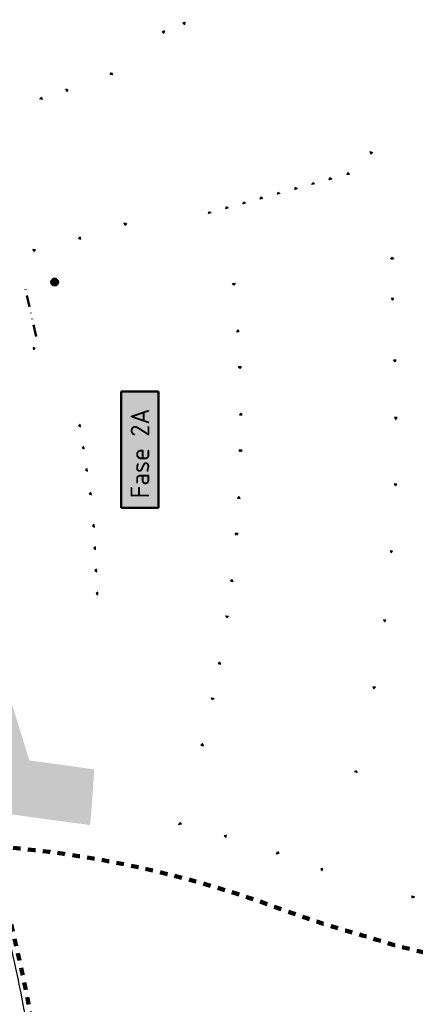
# Model space of a CAD drawing. Extents: x 168028 to 170416, y 448671 to 449636.
# Tile 15 of 32: x 168494 to 168600, y 449013 to 449277. Entities that reach past the tile are written whole.
import ezdxf

# ---------------------------------------------------------------- set-up
doc = ezdxf.new("R2010")
doc.units = 0
doc.linetypes.add('DIVIDE', pattern=[31.75, 12.7, -6.35, 0, -6.35, 0, -6.35])
doc.linetypes.add('XX-FASEGRENS', pattern=[4, 2, -2])
doc.layers.get('0').update_dxf_attribs({"lineweight": 0})
for name, color, linetype, lineweight, true_color in [('N-GV-GR-BOOM_KNELPUNT-G', 7, 'Continuous', 35, 0xff8000), ('N-RO-OG-TOPOGRAFIE_BEBOUWING_WONINGBOUW_HOOGBOUW-V', 7, 'Continuous', 18, 0xf7f7a1), ('X-XX-AL-FASEGRENS-G', 7, 'XX-FASEGRENS', 100, 0x0d33f2)]:
    doc.layers.add(name, color=color, linetype=linetype, lineweight=lineweight, true_color=true_color)
for name, color, linetype, lineweight in [('N-OI-KL-HUISAANSLUITING-G', 3, 'DIVIDE', 50), ('N-RO-OG-TOPOGRAFIE_BEBOUWING_ENTREE-S', 7, 'Continuous', 25), ('X-XX-AL-FASE-T50', 130, 'Continuous', 50), ('X-XX-AL-REFERENTIE-G', 7, 'Continuous', 25)]:
    doc.layers.add(name, color=color, linetype=linetype, lineweight=lineweight)
doc.styles.add('NLCS-ISO-ANNOTATIEF-T50', font='NLCS-ISO.ttf', dxfattribs={"height": 5})

# ---------------------------------------------------------------- blocks, each defined once
blk = doc.blocks.new('*U192')
blk.add_hatch(color=256).paths.add_polyline_path([(-0.5, 2.65), (-0.5, 3.35), (0, 3)])
blk.add_lwpolyline([(-0.5, 2.65), (-0.5, 3.35), (0, 3)], close=True)
blk = doc.blocks.new('*U194')
blk.add_hatch(color=256).paths.add_polyline_path([(-0.5, -2.65), (-0.5, -3.35), (0, -3)])
blk.add_lwpolyline([(-0.5, -2.65), (-0.5, -3.35), (0, -3)], close=True)

msp = doc.modelspace()

# ---------------------------------------------------------------- hatches: boundary and pattern name
at = {"layer": 'N-GV-GR-BOOM_KNELPUNT-G'}
h = msp.add_hatch(color=256, dxfattribs=at)
h.dxf.hatch_style = 1
edge = h.paths.add_edge_path()
edge.add_arc((168502.942, 449206.581), 1, 0, 360)
at = {"layer": 'N-RO-OG-TOPOGRAFIE_BEBOUWING_WONINGBOUW_HOOGBOUW-V'}
h = msp.add_hatch(color=256, dxfattribs=at)
h.dxf.hatch_style = 2
h.paths.add_polyline_path([(168489.522, 449099.723), (168475.195, 449095.282), (168484.682, 449064.668), (168512.45, 449060.918, 0.008978), (168513.542, 449075.87), (168496.176, 449078.252)])
h.paths.add_polyline_path([(168490.347, 449073.01), (168493.227, 449073.01), (168493.227, 449074.36), (168490.347, 449074.36)], flags=24)

# ---------------------------------------------------------------- linework, layer by layer
at = {"layer": 'N-GV-GR-BOOM_KNELPUNT-G'}
msp.add_circle((168502.942, 449206.581), 1, dxfattribs=at)
at = {"layer": 'N-OI-KL-HUISAANSLUITING-G', "ltscale": 0.25, "flags": 128}
msp.add_lwpolyline([(168498.013, 449191.981), (168494.846, 449205.817)], dxfattribs=at)
at = {"layer": 'X-XX-AL-FASEGRENS-G', "flags": 128}
msp.add_lwpolyline([(168305.364, 448776.657, -0.0264161), (168313.862, 448832.674, 0.4993136), (168313.861, 448832.675, 0.0168903), (168287.5, 448829.711, 0.0020711), (168287.919, 448826.297), (168270.411, 448825.335), (168270.082, 448831.326), (168281.205, 448831.937, -0.0064762), (168280.136, 448842.795, -0.1019899), (168450.928, 448834.955, 0.0537532), (168462.076, 448920.461, 0.0112173), (168462.072, 448938.505, 0.0492565), (168452.526, 449016.978, 0.0127235), (168447.562, 449036.834, 0.0303567), (168423.45, 449106.983, -0.0612254), (168403.214, 449180.248, -0.2437818), (168496.415, 449451.414, -0.0059834), (168500.732, 449455.432, 0.0265293), (168500.305, 449456.165, -0.1387697), (168463.14, 449574.342), (168420.204, 449576.187), (168413.795, 449577.83), (168374.35, 449581.95), (168348.51, 449582.95), (168319.591, 449584.069), (168301.202, 449583.856), (168287.552, 449585.915), (168286.307, 449586.028), (168280.429, 449586.265), (168280.749, 449589.77), (168324.681, 449587.644), (168348.661, 449586.667), (168363.649, 449586.056), (168378.637, 449585.445), (168457.334, 449582.176), (168457.766, 449588.387), (168480.158, 449587.509), (168479.911, 449581.212), (168607.31, 449576.22), (168607.444, 449581.185), (168625.545, 449580.352), (168625.315, 449575.356), (168695.816, 449572.111), (168695.724, 449568.535), (168695.392, 449562.606), (168676.568, 449227.174), (168665.298, 449021.674), (168664.252, 449001.887), (168664.291, 448984.781), (168666.159, 448951.552), (168669.931, 448931.076), (168675.698, 448910.662), (168681.684, 448894.271), (168689.941, 448876.057), (168714.338, 448831.102), (168728.219, 448787.516), (168732.245, 448760.066), (168733.122, 448750.601), (168732.786, 448737.253), (168735.071, 448735.844), (168735.236, 448735.313), (168741.261, 448731.852), (168741.393, 448731.251), (168741.621, 448730.568), (168742.04, 448729.789), (168742.674, 448728.888), (168743.139, 448728.417), (168742.832, 448720.298), (168742.01, 448719.285), (168741.155, 448717.73), (168740.509, 448692.888), (168734.966, 448692.888), (168735.224, 448710.412), (168735.244, 448716.122, 0.2163546), (168733.852, 448719.389, 0.0651182), (168728.265, 448723.309), (168726.927, 448729.38), (168724.68, 448732.931), (168482.729, 448758.18), (168480.703, 448738.631), (168470.223, 448739.411), (168470.461, 448744.858), (168471.703, 448759.33), (168319.48, 448775.144), (168316.971, 448750.602), (168311.005, 448751.129), (168313.561, 448775.775)], format="xyb", close=True, dxfattribs=at)
for points in [[(168485.017, 449057.468, 0.0280138), (168462.731, 449121.389, -0.5128273), (168691.594, 449494.932, -0.5128273)], [(168485.017, 449057.468), (168487.72, 449047.994, -0.0628768), (168503.773, 448937.959, -0.0096638), (168503.772, 448920.803, -0.0176311), (168502.063, 448889.555, -0.0018089), (168491.968, 448781.913), (168598.757, 448770.925), (168596.643, 448750.454), (168592.124, 448750.919), (168593.355, 448762.886), (168491.136, 448773.403, -0.0002234), (168489.565, 448757.466)], [(168665.538, 449026.059, -0.1299066), (168586.939, 449030.924, -0.0228095), (168563.187, 449038.534, 0.0429548), (168517.152, 449051.265, 0.0285399), (168485.64, 449055.286, 0.0285399)]]:
    msp.add_lwpolyline(points, format="xyb", dxfattribs=at)
at = {"layer": 'X-XX-AL-REFERENTIE-G', "flags": 128}
msp.add_lwpolyline([(168493.924, 448975.406, 0.0284785), (168485.885, 449024.42, 0.0127235), (168480.501, 449045.963, 0.0005111), (168480.147, 449047.235), (168485.925, 449048.85, -0.0005116), (168486.283, 449047.566, -0.0127235), (168491.742, 449025.727, -0.0183826), (168497.651, 448993.751)], format="xyb", dxfattribs=at)

# ---------------------------------------------------------------- block references
at = {"layer": 'N-RO-OG-TOPOGRAFIE_BEBOUWING_ENTREE-S'}
for name, p, rotation in [('*U194', (168540.589, 449276.885), 293.1650154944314), ('*U194', (168535.073, 449274.525), 293.1650154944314), ('*U192', (168516.813, 449265.115), 200.049829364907), ('*U194', (168505.54, 449261.001), 20.04982936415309), ('*U192', (168498.162, 449258.598), 196.1012344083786), ('*U192', (168588.666, 449238.411), 9.961440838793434), ('*U192', (168584.443, 449236.744), 105.6239709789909), ('*U192', (168575.029, 449234.111), 105.6239709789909), ('*U192', (168579.652, 449235.404), 105.6239709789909), ('*U192', (168565.784, 449231.526), 105.6239709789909), ('*U192', (168570.407, 449232.819), 105.6239709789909), ('*U192', (168556.539, 449228.94), 105.6239709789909), ('*U192', (168561.161, 449230.233), 105.6239709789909), ('*U192', (168547.293, 449226.355), 105.6239709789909), ('*U192', (168551.916, 449227.648), 105.6239709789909), ('*U192', (168523.17, 449219.444), 18.62473773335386), ('*U194', (168510.14, 449215.362), 194.707411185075), ('*U192', (168498.533, 449212.315), 14.707411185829), ('*U192', (168596.48, 449213.233), 89.99192720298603), ('*U192', (168548.02, 449205.489), 274.8835918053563), ('*U194', (168596.555, 449201.827), 272.46871477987), ('*U194', (168549.041, 449193.532), 94.88359180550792), ('*U194', (168497.039, 449191.754), 13.09510651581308), ('*U192', (168549.585, 449183.36), 271.364588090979), ('*U194', (168597.197, 449185.283), 272.4370094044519), ('*U194', (168549.871, 449171.364), 91.36458809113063), ('*U194', (168597.411, 449169.689), 268.8654107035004), ('*U194', (168509.807, 449165.037), 189.0654472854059), ('*U194', (168510.752, 449159.112), 189.0654472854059), ('*U192', (168549.801, 449161.177), 267.8455842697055), ('*U194', (168511.697, 449153.187), 189.0654472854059), ('*U194', (168597.35, 449151.779), 267.4919040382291), ('*U194', (168512.712, 449146.828), 189.0654472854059), ('*U194', (168549.35, 449149.186), 87.84558426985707), ('*U194', (168513.254, 449138.17), 182.9359883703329), ('*U192', (168548.689, 449139.02), 264.3265805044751), ('*U194', (168513.562, 449132.178), 182.9359883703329), ('*U194', (168596.187, 449133.672), 265.0199667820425), ('*U194', (168513.869, 449126.186), 182.9359883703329), ('*U194', (168547.503, 449127.079), 84.32658050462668), ('*U194', (168514.185, 449120.019), 182.9359883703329), ('*U192', (168546.163, 449116.979), 260.807576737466), ('*U194', (168594.337, 449114.985), 261.982690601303), ('*U194', (168544.246, 449105.133), 80.80757673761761), ('*U194', (168591.51, 449096.911), 259.601088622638), ('*U192', (168542.298, 449095.134), 257.288572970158), ('*U194', (168539.657, 449083.429), 77.28857297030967), ('*U192', (168586.735, 449074.919), 77.14455065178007), ('*U192', (168536.075, 449058.267), 344.8398522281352), ('*U194', (168547.658, 449055.129), 164.8398522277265), ('*U192', (168561.988, 449050.484), 339.7775882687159), ('*U194', (168573.248, 449046.336), 159.7775882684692), ('*U192', (168596.063, 449042.174), 253.6198624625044)]:
    msp.add_blockref(name, p, dxfattribs=dict(at, rotation=rotation))

# ---------------------------------------------------------------- texts
at = {"layer": 'X-XX-AL-FASE-T50', "insert": (168523.318, 449148.556), "char_height": 5, "width": 26.16213, "attachment_point": 1, "rotation": 90, "style": 'NLCS-ISO-ANNOTATIEF-T50', "bg_fill": 17, "box_fill_scale": 1.5, "bg_fill_color": 256, "bg_fill_true_color": 16751001, "bg_fill_transparency": 0}
msp.add_mtext('Fase 2A', dxfattribs=at)

doc.saveas('drawing.dxf')
